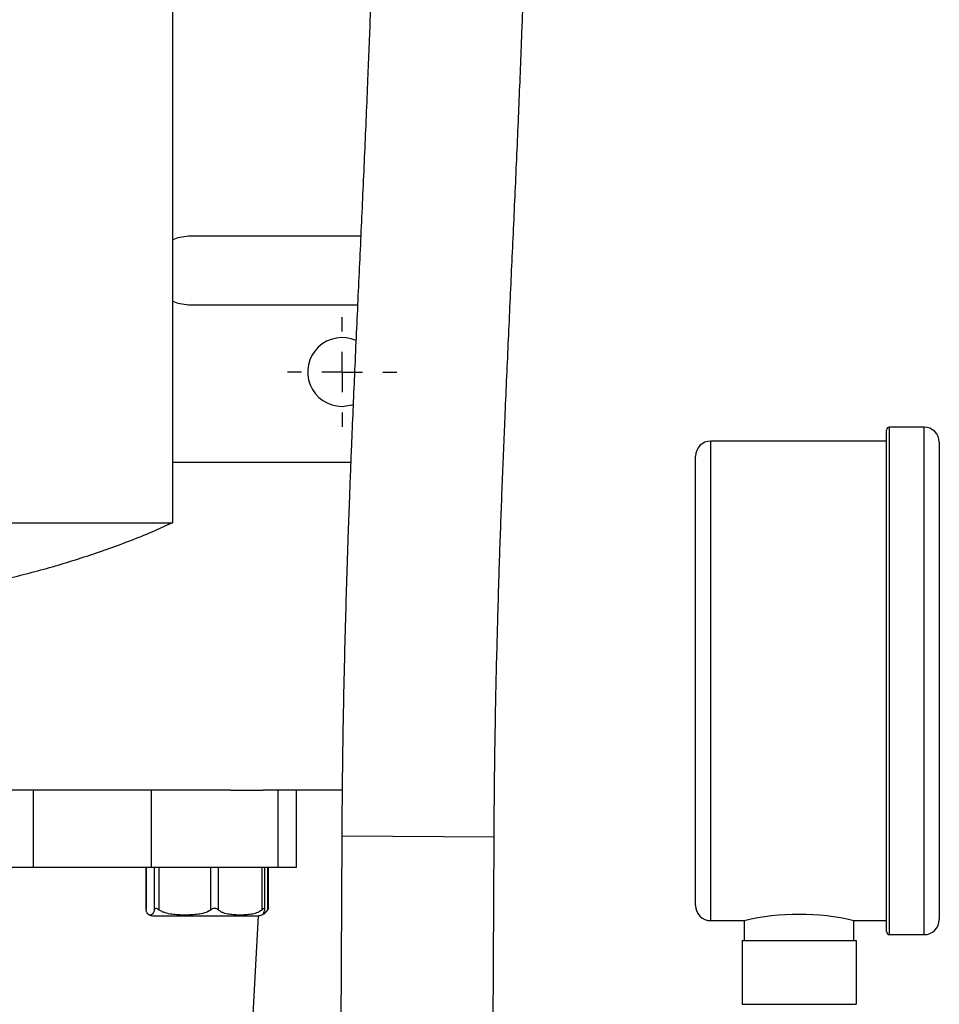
# Model space of a CAD drawing. Header units: inches. Extents: x 3 to 129, y 3 to 99.
# Tile 7 of 35: x 30.68 to 35.21, y 73.58 to 78.43. Entities that reach past the tile are written whole.
import ezdxf

# ---------------------------------------------------------------- set-up
doc = ezdxf.new("R2010")
doc.units = ezdxf.units.IN
doc.header["$LTSCALE"] = 12
doc.header["$MEASUREMENT"] = 0
doc.linetypes.add('CENTERX2', pattern=[0.8, 0.5, -0.1, 0.1, -0.1])
doc.layers.add('CENTER', color=40, linetype='CENTERX2')

# ---------------------------------------------------------------- blocks, each defined once
blk = doc.blocks.new('SW_CENTERMARKSYMBOL_8')
at = {"layer": 'CENTER', "color": 0}
for p, q in [((0, 0.2), (0, 0.2693)), ((0, 0), (0, 0.1)), ((-0.2, 0), (-0.2693, 0)), ((0, 0), (-0.1, 0)), ((0, 0), (0, -0.1)), ((0, 0), (0.1, 0)), ((0.2, 0), (0.2693, 0)), ((0, -0.2), (0, -0.2693))]:
    blk.add_line(p, q, dxfattribs=at)

msp = doc.modelspace()

# ---------------------------------------------------------------- linework, layer by layer
for p, q in [((31.4342, 75.9508), (31.4342, 81.3097)), ((32.3588, 77.3629), (31.511, 77.3629)), ((31.511, 77.0243), (32.3432, 77.0243)), ((35.1319, 76.4222), (34.9619, 76.4222)), ((34.9619, 75.1722), (34.9619, 76.4222)), ((35.1319, 75.1722), (35.1319, 76.4222)), ((34.9469, 76.3534), (34.0819, 76.3534)), ((34.0819, 75.1722), (34.0819, 76.3534)), ((31.4342, 76.2488), (32.3096, 76.2488)), ((29.5992, 75.9508), (31.4342, 75.9508)), ((34.0819, 73.9911), (34.0819, 75.1722)), ((34.9619, 73.9222), (34.9619, 75.1722)), ((35.1319, 73.9222), (35.1319, 75.1722)), ((31.7186, 74.6346), (27.7496, 74.6346)), ((30.7472, 74.2546), (30.7472, 74.6346)), ((31.3286, 74.2546), (31.3286, 74.6346)), ((31.7186, 74.6346), (31.8781, 74.6346)), ((32.2713, 74.6346), (31.8781, 74.6346)), ((31.9528, 74.2546), (31.9528, 74.6346)), ((32.0428, 74.2546), (32.0428, 74.6346)), ((32.2654, 74.4083), (32.2497, 71.3475)), ((32.2654, 74.4083), (33.0154, 74.4044)), ((32.9997, 71.3436), (33.0154, 74.4044)), ((30.6127, 74.2546), (30.7472, 74.2546)), ((30.7472, 74.2546), (31.3286, 74.2546)), ((31.3019, 74.2546), (31.3019, 74.047)), ((31.3023, 74.0436), (31.3023, 74.2546)), ((31.3286, 74.2546), (31.9528, 74.2546)), ((31.3422, 74.2546), (31.3422, 74.0436)), ((31.3667, 74.0436), (31.3667, 74.2546)), ((31.6195, 74.2546), (31.6195, 74.0436)), ((31.6585, 74.0436), (31.6585, 74.2546)), ((31.8714, 74.2546), (31.8714, 74.0436)), ((31.8863, 74.047), (31.8863, 74.2546)), ((31.9005, 74.2546), (31.9005, 74.0436)), ((31.9052, 74.0516), (31.9052, 74.2546)), ((31.9528, 74.2546), (32.0428, 74.2546)), ((31.3023, 74.0436), (31.3021, 74.047)), ((31.334, 74.0152), (31.5941, 74.0152)), ((31.5941, 74.0152), (31.8542, 74.0152)), ((31.7122, 71.2866), (31.8552, 74.0153)), ((34.0819, 73.9911), (34.2469, 73.9911)), ((34.2469, 73.9911), (34.2469, 73.8926)), ((34.7869, 73.9911), (34.9469, 73.9911)), ((34.7869, 73.8926), (34.7869, 73.9911)), ((34.9619, 73.9222), (35.1319, 73.9222)), ((34.2369, 73.8926), (34.2369, 73.5791)), ((34.2369, 73.8926), (34.797, 73.8926)), ((34.797, 73.8926), (34.797, 73.5791)), ((34.2369, 73.5791), (34.797, 73.5791))]:
    msp.add_line(p, q)
at = {"flags": 128}
for points in [[(31.511, 77.3629), (31.4587, 77.3546), (31.4342, 77.3445)], [(31.4342, 77.0428), (31.4587, 77.0326), (31.511, 77.0243)], [(32.2669, 76.5243), (32.3168, 76.5319), (32.322, 76.5336)]]:
    msp.add_lwpolyline(points, dxfattribs=at)
for centre, radius, start, end in [((32.2669, 76.6936), 0.1693, 65.8223, 270), ((34.9619, 76.4072), 0.015, 90, 180), ((35.1319, 76.3472), 0.075, 0, 90), ((34.0819, 76.2784), 0.075, 90, 180), ((34.0819, 74.0661), 0.075, 180, 270), ((31.3411, 74.0792), 0.0644, 247.1397, 263.6486), ((31.847, 74.0792), 0.0644, 276.3514, 292.7806), ((31.847, 74.0792), 0.0644, 292.8702, 332.6479), ((34.5169, 72.826), 1.1959, 76.952, 103.048), ((35.1319, 73.9972), 0.075, 270, 0), ((34.9619, 73.9372), 0.015, 180, 270)]:
    msp.add_arc(centre, radius, start, end)
for points, knots in [([(32.4392, 80.1985), (32.4391, 80.107), (32.4387, 79.9331), (32.4363, 79.6875), (32.4331, 79.4703), (32.4294, 79.2796), (32.4252, 79.097), (32.4206, 78.9259), (32.4156, 78.7587), (32.4105, 78.6034), (32.405, 78.4484), (32.3991, 78.2929), (32.3901, 78.066), (32.3774, 77.7714), (32.361, 77.4096), (32.3442, 77.0471), (32.3279, 76.6879), (32.3158, 76.4055), (32.3077, 76.2019), (32.3023, 76.0613), (32.2962, 75.8937), (32.2899, 75.7036), (32.2836, 75.4937), (32.2777, 75.2679), (32.2723, 75.0114), (32.2677, 74.7215), (32.2662, 74.5162), (32.2654, 74.4083)], [0, 0, 0, 0, 0.043292, 0.082199, 0.117135, 0.14831, 0.175809, 0.208147, 0.235038, 0.261983, 0.289383, 0.317244, 0.345549, 0.412825, 0.480346, 0.548804, 0.616991, 0.680764, 0.703221, 0.726278, 0.755396, 0.791038, 0.824193, 0.861473, 0.902973, 0.948961, 1, 1, 1, 1]), ([(33.0154, 74.4044), (33.016, 74.496), (33.0172, 74.67), (33.0208, 74.9157), (33.0249, 75.133), (33.0294, 75.3238), (33.0343, 75.5064), (33.0394, 75.6776), (33.045, 75.845), (33.0505, 76.0004), (33.0564, 76.1555), (33.0626, 76.3111), (33.0721, 76.5381), (33.0852, 76.8329), (33.1019, 77.195), (33.1186, 77.5578), (33.1345, 77.9174), (33.1461, 78.2), (33.1538, 78.4038), (33.1589, 78.5445), (33.1645, 78.7122), (33.1703, 78.9025), (33.1759, 79.1125), (33.1809, 79.3384), (33.1852, 79.5951), (33.1885, 79.8851), (33.189, 80.0905), (33.1892, 80.1985)], [0, 0, 0, 0, 0.043285, 0.082188, 0.117123, 0.148298, 0.175799, 0.20814, 0.235032, 0.261978, 0.289378, 0.31724, 0.345546, 0.412827, 0.480352, 0.548814, 0.617005, 0.680781, 0.703238, 0.726295, 0.755411, 0.791052, 0.824206, 0.861483, 0.902981, 0.948966, 1, 1, 1, 1]), ([(34.9469, 75.1722), (34.9469, 75.4998), (34.9469, 75.8139), (34.9469, 76.2771), (34.9469, 76.4072), (34.9469, 76.4072)], [0, 0, 0, 0, 0.5, 0.5, 1, 1, 1, 1]), ([(35.2069, 76.3472), (35.2069, 76.3472), (35.2069, 76.2234), (35.2069, 75.7827), (35.2069, 75.4838), (35.2069, 75.1722)], [0, 0, 0, 0, 0.5, 0.5, 1, 1, 1, 1]), ([(34.0069, 75.1722), (34.0069, 75.4656), (34.0069, 75.7469), (34.0069, 76.1618), (34.0069, 76.2784), (34.0069, 76.2784)], [0, 0, 0, 0, 0.5, 0.5, 1, 1, 1, 1]), ([(29.9429, 75.5734), (29.951, 75.5738), (30.0379, 75.5785), (30.203, 75.5991), (30.4373, 75.636), (30.6694, 75.6867), (30.8989, 75.7491), (31.1247, 75.8244), (31.3028, 75.892), (31.4037, 75.9384), (31.4323, 75.9516)], [0, 0, 0, 0, 0.015743, 0.169149, 0.322713, 0.476442, 0.630346, 0.784439, 0.938738, 1, 1, 1, 1]), ([(34.0069, 74.0661), (34.0069, 74.0661), (34.0069, 74.1826), (34.0069, 74.5975), (34.0069, 74.8789), (34.0069, 75.1722)], [0, 0, 0, 0, 0.5, 0.5, 1, 1, 1, 1]), ([(34.9469, 73.9372), (34.9469, 73.9372), (34.9469, 74.0673), (34.9469, 74.5305), (34.9469, 74.8447), (34.9469, 75.1722)], [0, 0, 0, 0, 0.5, 0.5, 1, 1, 1, 1]), ([(35.2069, 75.1722), (35.2069, 74.8606), (35.2069, 74.5617), (35.2069, 74.121), (35.2069, 73.9972), (35.2069, 73.9972)], [0, 0, 0, 0, 0.5, 0.5, 1, 1, 1, 1]), ([(31.3422, 74.0436), (31.3408, 74.037), (31.3391, 74.0327), (31.3358, 74.0261), (31.3342, 74.024), (31.3308, 74.021), (31.3291, 74.0201), (31.3257, 74.0189), (31.324, 74.0186), (31.3205, 74.0186), (31.3188, 74.0189), (31.3154, 74.0201), (31.3137, 74.021), (31.3104, 74.024), (31.3087, 74.0261), (31.3062, 74.031), (31.3054, 74.0329), (31.3038, 74.0376), (31.303, 74.0403), (31.3023, 74.0436)], [0, 0, 0, 0, 0.125, 0.125, 0.25, 0.25, 0.375, 0.375, 0.5, 0.5, 0.625, 0.625, 0.75, 0.75, 0.875, 0.875, 0.9375, 0.9375, 1, 1, 1, 1]), ([(31.3667, 74.0436), (31.3638, 74.0457), (31.3609, 74.0476), (31.3554, 74.0507), (31.3526, 74.0518), (31.348, 74.0518), (31.3461, 74.0507), (31.3435, 74.0476), (31.3427, 74.0457), (31.3422, 74.0436)], [0, 0, 0, 0, 0.25, 0.25, 0.5, 0.5, 0.75, 0.75, 1, 1, 1, 1]), ([(31.6195, 74.0436), (31.6103, 74.037), (31.6002, 74.0327), (31.5791, 74.0261), (31.5685, 74.024), (31.5471, 74.021), (31.5363, 74.0201), (31.5147, 74.0189), (31.5039, 74.0186), (31.4822, 74.0186), (31.4714, 74.0189), (31.4498, 74.0201), (31.439, 74.021), (31.4175, 74.0241), (31.4068, 74.0262), (31.3912, 74.0311), (31.3861, 74.033), (31.3761, 74.0376), (31.3712, 74.0403), (31.3667, 74.0436)], [0, 0, 0, 0, 0.125, 0.125, 0.25, 0.25, 0.375, 0.375, 0.5, 0.5, 0.625, 0.625, 0.75, 0.75, 0.875, 0.875, 0.9375, 0.9375, 1, 1, 1, 1]), ([(31.6585, 74.0436), (31.656, 74.0457), (31.6533, 74.0476), (31.647, 74.0507), (31.6435, 74.0518), (31.6361, 74.0518), (31.6323, 74.0507), (31.6255, 74.0476), (31.6224, 74.0457), (31.6195, 74.0436)], [0, 0, 0, 0, 0.25, 0.25, 0.5, 0.5, 0.75, 0.75, 1, 1, 1, 1]), ([(31.8714, 74.0436), (31.8637, 74.037), (31.8551, 74.0327), (31.8374, 74.0261), (31.8285, 74.024), (31.8104, 74.021), (31.8014, 74.0201), (31.7832, 74.0189), (31.7741, 74.0186), (31.7558, 74.0186), (31.7467, 74.0189), (31.7286, 74.0201), (31.7195, 74.021), (31.7015, 74.024), (31.6926, 74.0261), (31.6793, 74.031), (31.6749, 74.0329), (31.6664, 74.0376), (31.6623, 74.0403), (31.6585, 74.0436)], [0, 0, 0, 0, 0.125, 0.125, 0.25, 0.25, 0.375, 0.375, 0.5, 0.5, 0.625, 0.625, 0.75, 0.75, 0.875, 0.875, 0.9375, 0.9375, 1, 1, 1, 1]), ([(31.8859, 74.0436), (31.8863, 74.0457), (31.8864, 74.0476), (31.8857, 74.0507), (31.8849, 74.0518), (31.8822, 74.0518), (31.8803, 74.0507), (31.8761, 74.0476), (31.8739, 74.0457), (31.8714, 74.0436)], [0, 0, 0, 0, 0.25, 0.25, 0.5, 0.5, 0.75, 0.75, 1, 1, 1, 1]), ([(31.8719, 74.0202), (31.8724, 74.0203), (31.8758, 74.0209), (31.8807, 74.0254), (31.8845, 74.039), (31.8859, 74.0436)], [0, 0, 0, 0, 0.1036628, 0.6950457, 1, 1, 1, 1]), ([(31.9005, 74.0436), (31.896, 74.0379), (31.8895, 74.0299), (31.8821, 74.0289), (31.88, 74.0285)], [0, 0, 0, 0, 0.703059, 1, 1, 1, 1]), ([(31.9051, 74.0516), (31.9051, 74.0517), (31.9053, 74.0518), (31.9043, 74.0497), (31.9026, 74.0466), (31.9008, 74.044), (31.9005, 74.0436)], [0, 0, 0, 0, 0.0532553, 0.3561421, 0.878876, 1, 1, 1, 1])]:
    msp.add_open_spline(points, degree=3, knots=knots)

# ---------------------------------------------------------------- block references
at = {"layer": 'CENTER'}
msp.add_blockref('SW_CENTERMARKSYMBOL_8', (32.2669, 76.6936), dxfattribs=at)

doc.saveas('drawing.dxf')
